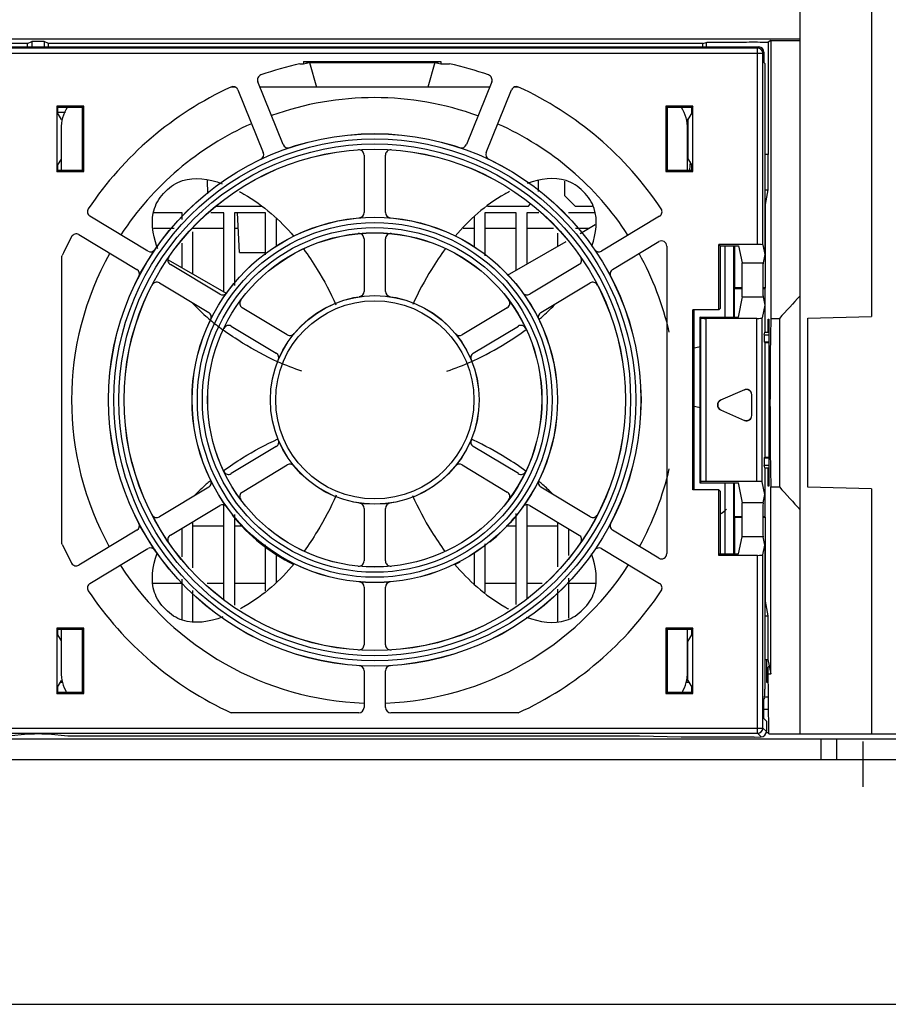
# Model space of a CAD drawing. Header units: millimetres. Extents: x 0 to 1300, y 0 to 1100.
# Tile 5 of 35: x 453 to 536, y 0 to 94. Entities that reach past the tile are written whole.
import ezdxf

# ---------------------------------------------------------------- set-up
doc = ezdxf.new("R2010")
doc.units = ezdxf.units.MM
doc.header["$LTSCALE"] = 71.703704
doc.linetypes.add('CENTER', pattern=[0.6, 0.375, -0.075, 0.075, -0.075])
doc.layers.get('0').update_dxf_attribs({"linetype": 'CONTINUOUS'})
doc.layers.add('002_AXIS', color=7, linetype='CONTINUOUS')
doc.layers.add('00_COMPONENTS', color=7, linetype='CONTINUOUS')

msp = doc.modelspace()

# ---------------------------------------------------------------- linework, layer by layer
at = {"color": 7, "linetype": 'CONTINUOUS'}
msp.add_line((0, 0), (1300, 0), dxfattribs=at)
at = {"layer": '002_AXIS', "color": 7, "linetype": 'CENTER'}
msp.add_line((533.933, 25.159), (533.933, 20.816), dxfattribs=at)
at = {"layer": '00_COMPONENTS', "color": 7, "linetype": 'CONTINUOUS'}
for p, q in [((527.933, 25.916), (527.933, 106.316)), ((527.933, 92.426), (381.933, 92.426)), ((385.912, 91.688), (523.955, 91.688)), ((453.923, 92.016), (440.404, 92.016)), ((453.923, 92.016), (454.333, 92.221)), ((453.923, 91.688), (453.923, 92.016)), ((455.533, 92.221), (454.333, 92.221)), ((454.333, 92.221), (454.333, 91.688)), ((455.944, 92.016), (455.533, 92.221)), ((455.533, 92.221), (455.533, 91.688)), ((518.605, 92.016), (455.944, 92.016)), ((455.944, 91.688), (455.944, 92.016)), ((518.605, 92.016), (518.935, 92.126)), ((518.605, 91.688), (518.605, 92.016)), ((525.125, 92.295), (524.859, 92.162)), ((524.859, 92.162), (524.859, 81.396)), ((525.125, 92.295), (527.933, 92.295)), ((525.125, 92.295), (525.125, 65.678)), ((524.455, 91.188), (524.455, 90.188)), ((480.021, 90.075), (480.365, 90.075)), ((480.365, 90.302), (493.502, 90.302)), ((480.365, 90.302), (480.933, 90.188)), ((480.365, 90.302), (480.365, 90.075)), ((480.365, 90.075), (480.933, 90.188)), ((480.933, 90.188), (492.933, 90.188)), ((480.933, 90.188), (481.597, 87.836)), ((492.933, 90.188), (492.27, 87.836)), ((492.933, 90.188), (493.502, 90.302)), ((492.933, 90.188), (493.502, 90.075)), ((493.502, 90.302), (493.502, 90.075)), ((493.502, 90.075), (494.346, 90.075)), ((524.533, 90.11), (524.455, 90.188)), ((524.533, 90.11), (524.533, 71.816)), ((473.824, 87.836), (473.408, 87.836)), ((478.412, 82.338), (475.983, 88.349)), ((498.176, 87.836), (476.191, 87.836)), ((498.383, 88.349), (495.955, 82.338)), ((500.959, 87.836), (500.543, 87.836)), ((474.08, 87.58), (476.509, 81.569)), ((497.858, 81.569), (500.286, 87.58)), ((459.315, 86.02), (456.722, 86.02)), ((456.722, 86.02), (456.801, 85.888)), ((456.722, 86.02), (456.722, 79.757)), ((459.183, 85.888), (456.801, 85.888)), ((456.801, 85.888), (456.801, 85.388)), ((459.315, 86.02), (459.183, 85.888)), ((459.183, 79.888), (459.183, 85.888)), ((459.315, 79.757), (459.315, 86.02)), ((517.645, 86.02), (515.052, 86.02)), ((515.052, 86.02), (515.183, 85.888)), ((515.052, 86.02), (515.052, 79.757)), ((517.566, 85.888), (515.183, 85.888)), ((515.183, 85.888), (515.183, 79.888)), ((517.645, 86.02), (517.566, 85.888)), ((517.566, 85.388), (517.566, 85.888)), ((517.645, 79.757), (517.645, 86.02)), ((457.574, 85.416), (456.801, 85.416)), ((457.183, 84.75), (456.801, 85.388)), ((517.566, 85.388), (517.183, 84.75)), ((457.253, 84.749), (457.183, 84.75)), ((517.183, 84.75), (517.03, 84.749)), ((517.183, 84.75), (517.183, 81.027)), ((457.141, 83.836), (457.141, 79.888)), ((517.141, 79.888), (517.141, 83.836)), ((486.157, 81.339), (486.157, 75.823)), ((488.21, 75.823), (488.21, 81.339)), ((524.86, 81.396), (524.541, 81.398)), ((524.846, 81.383), (524.846, 78.016)), ((457.141, 80.957), (456.801, 80.388)), ((456.801, 80.388), (456.801, 79.888)), ((517.183, 81.027), (517.141, 81.027)), ((517.566, 80.388), (517.183, 81.027)), ((517.39, 80.683), (517.322, 79.91)), ((517.566, 79.888), (517.566, 80.388)), ((456.722, 79.757), (456.801, 79.888)), ((456.722, 79.757), (459.315, 79.757)), ((456.801, 79.888), (459.183, 79.888)), ((459.315, 79.757), (459.183, 79.888)), ((515.052, 79.757), (515.183, 79.888)), ((515.052, 79.757), (517.645, 79.757)), ((515.183, 79.888), (517.566, 79.888)), ((517.645, 79.757), (517.566, 79.888)), ((471.134, 78.941), (471.157, 77.625)), ((502.866, 77.848), (502.866, 78.924)), ((505.401, 77.416), (505.401, 78.83)), ((506.401, 76.416), (505.401, 77.416)), ((524.533, 78.016), (524.846, 78.016)), ((524.846, 78.016), (524.567, 76.616)), ((476.296, 76.416), (472.037, 76.416)), ((501.866, 76.416), (497.987, 76.416)), ((501.866, 76.416), (502.105, 76.655)), ((508.016, 76.416), (506.401, 76.416)), ((524.567, 76.616), (524.567, 68.616)), ((465.464, 72.136), (459.907, 75.475)), ((468.733, 75.816), (466.035, 75.816)), ((468.733, 75.176), (468.733, 75.816)), ((472.733, 75.816), (471.471, 75.816)), ((472.733, 68.233), (472.733, 75.816)), ((476.733, 75.816), (473.733, 75.816)), ((473.733, 75.816), (473.733, 68.855)), ((474.233, 72.016), (474.034, 75.816)), ((476.733, 71.779), (476.733, 75.816)), ((500.733, 75.816), (497.733, 75.816)), ((497.733, 75.816), (497.733, 71.682)), ((500.733, 70.302), (500.733, 75.816)), ((502.896, 75.816), (501.733, 75.816)), ((501.733, 75.816), (501.733, 70.879)), ((508.248, 75.816), (505.733, 75.816)), ((514.46, 75.475), (508.903, 72.136)), ((477.733, 75.287), (477.733, 72.575)), ((496.733, 72.518), (496.733, 75.431)), ((506.843, 73.829), (508.302, 74.672)), ((458.85, 73.715), (464.407, 70.377)), ((467.961, 74.316), (466.001, 74.316)), ((472.733, 74.316), (469.733, 74.316)), ((469.733, 73.973), (469.733, 69.965)), ((474.113, 74.316), (473.733, 74.316)), ((496.733, 74.316), (495.656, 74.316)), ((500.733, 74.316), (497.733, 74.316)), ((504.31, 74.316), (501.733, 74.316)), ((504.733, 72.611), (504.733, 73.867)), ((507.686, 74.316), (506.406, 74.316)), ((468.733, 70.542), (468.733, 72.912)), ((486.157, 73.313), (486.157, 68.277)), ((488.21, 68.277), (488.21, 73.313)), ((499.896, 69.818), (505.5, 73.054)), ((509.96, 70.377), (514.4, 73.044)), ((515.157, 72.616), (515.157, 43.161)), ((523.85, 72.778), (520.144, 72.778)), ((520.144, 72.778), (520.275, 72.647)), ((520.144, 66.499), (520.144, 72.778)), ((520.275, 72.647), (522.033, 72.647)), ((520.275, 72.647), (520.275, 66.63)), ((520.733, 65.824), (520.733, 72.647)), ((521.562, 65.824), (521.561, 72.647)), ((521.654, 68.616), (521.654, 72.647)), ((522.033, 72.647), (522.358, 71.019)), ((524.35, 72.735), (524.533, 71.816)), ((457.21, 71.63), (457.256, 71.731)), ((474.233, 72.016), (476.733, 72.016)), ((524.533, 71.816), (524.374, 71.019)), ((457.21, 44.146), (457.21, 71.63)), ((467.408, 71.307), (472.95, 68.108)), ((472.339, 68.005), (467.611, 70.846)), ((506.756, 70.846), (502.028, 68.005)), ((466.554, 69.087), (471.281, 66.246)), ((503.085, 66.246), (507.813, 69.087)), ((521.637, 68.529), (521.654, 68.616)), ((522.378, 68.529), (521.637, 68.529)), ((521.637, 65.824), (521.637, 68.529)), ((522.379, 68.616), (521.654, 68.616)), ((524.567, 68.616), (524.353, 68.616)), ((524.549, 68.529), (524.354, 68.529)), ((524.567, 68.616), (524.549, 68.529)), ((524.549, 68.529), (524.549, 64.388)), ((522.033, 65.824), (522.419, 67.758)), ((522.419, 67.758), (522.358, 67.758)), ((524.533, 66.961), (524.289, 65.735)), ((524.374, 67.758), (524.533, 66.961)), ((524.533, 66.961), (524.533, 64.388)), ((478.807, 64.118), (474.49, 66.712)), ((499.876, 66.712), (495.559, 64.118)), ((520.144, 66.499), (517.658, 66.499)), ((517.658, 49.278), (517.658, 66.499)), ((517.733, 66.499), (517.733, 49.278)), ((520.275, 66.63), (520.144, 66.499)), ((471.429, 65.544), (471.407, 65.562)), ((518.333, 65.824), (522.033, 65.824)), ((518.425, 65.732), (518.333, 65.824)), ((518.333, 65.824), (518.333, 49.953)), ((523.789, 65.692), (518.923, 65.692)), ((524.872, 65.616), (524.933, 65.616)), ((524.872, 64.388), (524.872, 65.616)), ((524.933, 65.616), (524.933, 49.616)), ((525.125, 65.678), (525.933, 65.678)), ((525.933, 65.678), (525.933, 49.554)), ((528.658, 65.714), (534.75, 65.875)), ((528.658, 49.519), (528.658, 65.714)), ((473.433, 64.953), (477.75, 62.359)), ((496.617, 62.359), (500.934, 64.953)), ((524.481, 64.126), (524.533, 64.388)), ((524.481, 64.126), (524.981, 64.126)), ((524.481, 64.126), (524.481, 63.441)), ((524.533, 64.388), (524.933, 64.388)), ((524.481, 63.441), (524.981, 63.441)), ((524.481, 63.441), (524.533, 63.388)), ((524.533, 63.388), (524.933, 63.388)), ((524.533, 63.388), (524.533, 52.388)), ((477.9, 61.529), (477.875, 61.54)), ((496.457, 61.563), (496.479, 61.572)), ((522.597, 58.853), (520.295, 57.846)), ((523.297, 56.381), (523.297, 58.396)), ((520.295, 56.93), (522.597, 55.923)), ((477.911, 54.147), (477.923, 54.153)), ((477.75, 53.417), (473.433, 50.824)), ((500.934, 50.824), (496.617, 53.417)), ((524.533, 52.388), (524.481, 52.336)), ((524.481, 52.336), (524.981, 52.336)), ((524.481, 52.336), (524.481, 51.651)), ((524.533, 52.388), (524.933, 52.388)), ((474.49, 49.064), (478.807, 51.658)), ((495.559, 51.658), (499.876, 49.064)), ((524.481, 51.651), (524.981, 51.651)), ((524.533, 51.388), (524.481, 51.651)), ((524.533, 51.388), (524.933, 51.388)), ((524.533, 51.388), (524.533, 48.816)), ((524.549, 51.388), (524.549, 46.704)), ((524.872, 49.616), (524.872, 51.388)), ((518.425, 50.044), (518.333, 49.953)), ((523.789, 50.084), (518.923, 50.084)), ((524.533, 48.816), (524.289, 50.041)), ((471.281, 49.531), (466.554, 46.69)), ((507.813, 46.69), (503.085, 49.531)), ((520.144, 49.278), (517.658, 49.278)), ((518.333, 49.953), (522.033, 49.953)), ((520.144, 49.278), (520.275, 49.147)), ((520.144, 42.999), (520.144, 49.278)), ((520.275, 49.147), (520.275, 43.13)), ((520.733, 43.13), (520.733, 49.953)), ((521.566, 43.13), (521.564, 49.953)), ((521.637, 46.704), (521.637, 49.953)), ((522.419, 48.019), (522.033, 49.953)), ((524.933, 49.616), (524.872, 49.616)), ((525.125, 49.554), (525.933, 49.554)), ((525.125, 31.616), (525.125, 49.554)), ((534.75, 49.357), (528.658, 49.519)), ((524.374, 48.019), (524.533, 48.816)), ((467.611, 44.931), (472.339, 47.771)), ((472.733, 38.798), (472.733, 47.808)), ((486.157, 47.5), (486.157, 42.464)), ((488.21, 42.464), (488.21, 47.5)), ((501.733, 47.821), (501.733, 38.855)), ((502.028, 47.771), (506.756, 44.931)), ((522.358, 48.019), (522.419, 48.019)), ((473.733, 46.922), (473.733, 38.232)), ((500.733, 38.289), (500.733, 47.019)), ((521.637, 46.704), (522.383, 46.704)), ((521.637, 46.704), (521.654, 46.616)), ((522.384, 46.616), (521.654, 46.616)), ((521.654, 43.13), (521.654, 46.616)), ((524.35, 46.704), (524.549, 46.704)), ((524.567, 46.616), (524.35, 46.616)), ((524.549, 46.704), (524.567, 46.616)), ((524.567, 46.616), (524.567, 38.616)), ((464.407, 45.4), (458.85, 42.061)), ((468.733, 42.864), (468.733, 45.605)), ((469.733, 46.206), (469.733, 41.804)), ((469.733, 45.816), (472.733, 45.816)), ((473.733, 45.816), (474.512, 45.816)), ((499.771, 45.816), (500.733, 45.816)), ((501.733, 45.816), (504.733, 45.816)), ((504.733, 41.91), (504.733, 46.146)), ((505.733, 45.545), (505.733, 42.97)), ((514.4, 42.732), (509.96, 45.4)), ((522.033, 43.13), (522.358, 44.758)), ((524.533, 43.961), (524.374, 44.758)), ((457.256, 44.046), (457.21, 44.146)), ((459.907, 40.302), (465.464, 43.641)), ((476.733, 39.597), (476.733, 43.997)), ((497.733, 44.095), (497.733, 39.454)), ((508.903, 43.641), (514.46, 40.302)), ((524.35, 43.042), (524.533, 43.961)), ((524.533, 43.961), (524.533, 30.168)), ((477.733, 43.202), (477.733, 40.375)), ((496.733, 40.232), (496.733, 43.258)), ((520.144, 42.999), (520.275, 43.13)), ((523.85, 42.999), (520.144, 42.999)), ((520.275, 43.13), (522.033, 43.13)), ((468.733, 36.899), (468.733, 40.715)), ((505.733, 40.822), (505.733, 36.97)), ((468.733, 40.316), (465.942, 40.316)), ((469.733, 39.645), (469.733, 36.647)), ((472.733, 40.316), (471.136, 40.316)), ((476.733, 40.316), (473.733, 40.316)), ((486.157, 39.953), (486.157, 34.438)), ((488.21, 34.438), (488.21, 39.953)), ((496.733, 40.316), (496.626, 40.316)), ((500.733, 40.316), (497.733, 40.316)), ((503.231, 40.316), (501.733, 40.316)), ((504.733, 36.636), (504.733, 39.752)), ((508.341, 40.316), (505.733, 40.316)), ((524.567, 38.616), (524.846, 37.216)), ((524.533, 37.216), (524.846, 37.216)), ((524.846, 37.216), (524.846, 33.016)), ((459.315, 36.02), (456.722, 36.02)), ((456.722, 36.02), (456.801, 35.888)), ((456.722, 36.02), (456.722, 29.757)), ((459.183, 35.888), (456.801, 35.888)), ((456.801, 35.888), (456.801, 35.388)), ((457.141, 35.888), (457.141, 31.836)), ((459.315, 36.02), (459.183, 35.888)), ((459.183, 29.888), (459.183, 35.888)), ((459.315, 29.757), (459.315, 36.02)), ((517.645, 36.02), (515.052, 36.02)), ((515.052, 36.02), (515.183, 35.888)), ((515.052, 36.02), (515.052, 29.757)), ((517.566, 35.888), (515.183, 35.888)), ((515.183, 35.888), (515.183, 29.888)), ((517.141, 31.836), (517.141, 35.888)), ((517.645, 36.02), (517.566, 35.888)), ((517.566, 35.388), (517.566, 35.888)), ((517.645, 29.757), (517.645, 36.02)), ((456.801, 35.388), (457.141, 34.82)), ((517.183, 34.75), (517.566, 35.388)), ((517.141, 34.749), (517.183, 34.75)), ((517.183, 31.027), (517.183, 34.75)), ((524.533, 33.016), (524.846, 33.016)), ((524.733, 30.816), (524.733, 33.016)), ((524.846, 33.016), (525.116, 31.663)), ((524.933, 25.916), (524.878, 32.299)), ((486.157, 31.933), (486.157, 28.414)), ((488.21, 28.414), (488.21, 31.933)), ((525.125, 31.616), (524.884, 31.616)), ((456.801, 30.388), (457.183, 31.027)), ((456.801, 30.388), (456.801, 29.888)), ((457.304, 30.816), (457.057, 30.816)), ((457.183, 31.027), (457.233, 31.027)), ((517.31, 30.816), (516.979, 30.816)), ((517.05, 31.028), (517.183, 31.027)), ((517.183, 31.027), (517.566, 30.388)), ((517.566, 29.888), (517.566, 30.388)), ((524.891, 30.816), (524.733, 30.816)), ((456.722, 29.757), (456.801, 29.888)), ((456.722, 29.757), (459.315, 29.757)), ((456.801, 29.888), (459.183, 29.888)), ((459.315, 29.757), (459.183, 29.888)), ((515.052, 29.757), (515.183, 29.888)), ((515.052, 29.757), (517.645, 29.757)), ((515.183, 29.888), (517.566, 29.888)), ((517.645, 29.757), (517.566, 29.888)), ((524.52, 29.368), (524.436, 29.242)), ((485.657, 27.914), (473.441, 27.914)), ((500.925, 27.914), (488.71, 27.914)), ((524.688, 27.121), (524.436, 27.373)), ((524.688, 27.121), (524.688, 26.121)), ((453.949, 25.875), (452.067, 25.688)), ((457.8, 25.688), (455.918, 25.875)), ((512.533, 25.688), (457.8, 25.688)), ((512.533, 25.688), (512.551, 25.671)), ((516.533, 25.601), (512.551, 25.671)), ((523.533, 25.601), (516.533, 25.601)), ((523.533, 25.601), (524.196, 25.613)), ((524.933, 25.916), (542.433, 25.916)), ((531.433, 23.416), (531.433, 25.416)), ((542.433, 23.416), (367.433, 23.416))]:
    msp.add_line(p, q, dxfattribs=at)
at = {"layer": '00_COMPONENTS', "color": 9, "linetype": 'CONTINUOUS'}
for p, q in [((534.75, 104.716), (534.75, 65.875)), ((523.85, 91.583), (386.017, 91.583)), ((518.935, 92.126), (518.935, 91.688)), ((523.955, 91.688), (523.85, 91.583)), ((523.85, 72.778), (523.85, 91.583)), ((385.517, 91.083), (524.35, 91.083)), ((524.455, 91.188), (524.35, 91.083)), ((524.35, 72.735), (524.35, 91.083)), ((522.358, 71.019), (524.374, 71.019)), ((522.419, 67.758), (524.374, 67.758)), ((518.425, 50.044), (518.425, 65.732)), ((518.923, 50.084), (518.923, 65.692)), ((523.789, 50.084), (523.789, 65.692)), ((524.289, 50.041), (524.289, 65.735)), ((534.75, 49.357), (534.75, 25.916)), ((524.374, 48.019), (522.419, 48.019)), ((524.374, 44.758), (522.358, 44.758)), ((523.85, 25.959), (523.85, 42.999)), ((524.35, 26.459), (524.35, 43.042)), ((524.913, 28.244), (524.42, 28.244)), ((385.517, 26.459), (524.35, 26.459)), ((524.35, 26.459), (524.688, 26.121)), ((386.017, 25.959), (523.85, 25.959)), ((523.85, 25.959), (524.196, 25.613)), ((524.933, 26.002), (524.688, 26.002)), ((529.933, 23.416), (529.933, 25.416))]:
    msp.add_line(p, q, dxfattribs=at)
at = {"layer": '00_COMPONENTS', "color": 3, "linetype": 'CONTINUOUS'}
for p, q in [((524.903, 29.416), (524.52, 29.416)), ((367.433, 25.416), (542.433, 25.416))]:
    msp.add_line(p, q, dxfattribs=at)
at = {"layer": '00_COMPONENTS', "color": 7, "linetype": 'CONTINUOUS'}
for radius in [25.5, 24, 17.5, 16, 10]:
    msp.add_circle((487.183, 57.888), radius, dxfattribs=at)
at = {"layer": '00_COMPONENTS', "color": 9, "linetype": 'CONTINUOUS'}
for radius in [25.491, 24.991, 24.509, 24.009, 17.491, 16.991, 16.509, 16.009, 9.991, 9.491]:
    msp.add_circle((487.183, 57.888), radius, dxfattribs=at)
at = {"layer": '00_COMPONENTS', "color": 7, "linetype": 'CONTINUOUS'}
for centre, radius, start, end in [((523.85, 91.083), 0.5, 0.0033, 89.9967), ((487.183, 57.888), 32.974, 102.54539, 109.3064), ((487.183, 57.888), 32.974, 70.6936, 77.45461), ((476.447, 88.536), 0.5, 109.3023, 202.0041), ((497.92, 88.536), 0.5, 337.9959, 70.6977), ((487.183, 57.888), 32.974, 114.6936, 146.3064), ((473.617, 87.393), 0.5, 21.99593, 114.69766), ((500.75, 87.393), 0.5, 65.30229, 158.0041), ((487.183, 57.888), 32.974, 33.6936, 65.3064), ((487.141, 57.836), 29, 69.98322, 109.86225), ((461.141, 83.836), 4, 148.96992, 180), ((513.141, 83.836), 4, 0, 31.03008), ((487.141, 57.836), 29, 113.93759, 146.82292), ((487.141, 57.836), 29, 33.09163, 65.90847), ((478.875, 82.525), 0.5, 201.99699, 288.63801), ((495.491, 82.525), 0.5, 251.36199, 338.00301), ((476.046, 81.382), 0.5, 295.36192, 22.00308), ((485.657, 81.339), 0.5, 359.9957, 93.72763), ((488.709, 81.339), 0.5, 86.27216, 180.0043), ((498.321, 81.382), 0.5, 157.99692, 244.63808), ((460.165, 75.903), 0.5, 146.30243, 239.00396), ((485.657, 75.823), 0.5, 274.86074, 0.00286), ((488.709, 75.823), 0.5, 179.99713, 265.13926), ((514.202, 75.903), 0.5, 300.99603, 33.69755), ((458.593, 73.287), 0.5, 58.9959, 151.6977), ((485.657, 73.313), 0.5, 359.99529, 95.65504), ((488.709, 73.313), 0.5, 84.34487, 180.0047), ((487.183, 57.888), 32.974, 151.6936, 155.17824), ((487.141, 57.836), 29, 150.8914, 208.93026), ((465.722, 72.564), 0.5, 238.99692, 325.63808), ((476.038, 75.962), 10.294, 199.35663, 200.3742), ((508.645, 72.564), 0.5, 214.36192, 301.00308), ((487.141, 57.836), 29, 13.03185, 29.02281), ((467.868, 71.274), 0.5, 145.2723, 239.00416), ((506.498, 71.274), 0.5, 300.99584, 34.72749), ((464.15, 69.948), 0.5, 332.36199, 59.00301), ((510.217, 69.948), 0.5, 120.99699, 207.63801), ((466.296, 68.658), 0.5, 58.99578, 152.72755), ((508.07, 68.658), 0.5, 27.27215, 121.0043), ((472.596, 68.434), 0.5, 238.99718, 324.13922), ((485.657, 68.277), 0.5, 278.35481, 0.00242), ((488.709, 68.277), 0.5, 179.99758, 261.64519), ((501.771, 68.434), 0.5, 215.86074, 301.00287), ((483.621, 80.18), 19.048, 223.01319, 228.48945), ((474.748, 67.141), 0.5, 143.34485, 239.00471), ((499.619, 67.141), 0.5, 300.99544, 36.65489), ((490.642, 80.203), 19.078, 311.70228, 316.61971), ((639.101, -35.914), 152.079, 136.96917, 138.08509), ((471.024, 65.817), 0.5, 333.86074, 59.00287), ((503.343, 65.817), 0.5, 120.99718, 206.13921), ((484.798, 81.482), 20.803, 228.439, 229.93071), ((486.199, 83.177), 23.002, 230.0487, 233.81785), ((487.141, 57.836), 17.5, 153.64142, 153.87075), ((489.246, 81.762), 21.171, 310.17243, 310.35506), ((489.582, 81.37), 20.655, 310.3502, 311.74292), ((473.176, 64.525), 0.5, 58.99538, 154.65495), ((479.065, 64.547), 0.5, 238.9976, 320.64516), ((495.302, 64.547), 0.5, 219.35481, 301.00242), ((501.191, 64.525), 0.5, 25.34485, 121.00471), ((477.493, 61.931), 0.5, 337.35481, 59.00242), ((496.874, 61.931), 0.5, 120.99759, 202.64518), ((516.883, 68.566), 5.75, 278.88569, 285.079), ((485.998, 84.661), 25.356, 294.41561, 294.90279), ((516.883, 51.566), 5.75, 74.921, 81.11431), ((477.493, 53.846), 0.5, 300.99759, 22.64518), ((496.874, 53.846), 0.5, 157.35481, 239.00242), ((486.032, 31.087), 25.273, 65.17459, 65.67243), ((473.176, 51.252), 0.5, 205.34485, 301.00471), ((479.065, 51.23), 0.5, 39.35481, 121.00242), ((495.302, 51.23), 0.5, 58.9976, 140.64516), ((501.191, 51.252), 0.5, 238.99538, 334.65495), ((487.141, 57.836), 29, 331.15554, 346.96815), ((484.845, 34.136), 20.875, 130.04142, 131.36729), ((471.024, 49.959), 0.5, 300.99718, 26.13921), ((485.19, 33.728), 21.408, 129.81844, 130.04592), ((487.141, 57.836), 17.5, 206.12925, 206.43241), ((503.343, 49.959), 0.5, 153.86074, 239.00287), ((489.197, 33.852), 21.247, 49.67691, 50.00975), ((489.536, 34.249), 20.725, 48.45133, 49.6805), ((483.794, 35.31), 19.299, 131.32944, 135.95135), ((474.748, 48.636), 0.5, 120.99544, 216.65489), ((499.619, 48.636), 0.5, 323.34485, 59.00471), ((490.4, 35.212), 19.43, 44.8629, 48.47406), ((639.101, 151.146), 152.079, 221.91491, 223.03083), ((472.596, 47.343), 0.5, 35.86074, 121.00287), ((485.657, 47.5), 0.5, 359.99758, 81.64519), ((488.709, 47.5), 0.5, 98.35481, 180.00242), ((501.771, 47.343), 0.5, 58.99718, 144.13922), ((516.883, 51.566), 5.75, 307.30094, 313.80094), ((466.296, 47.118), 0.5, 207.27224, 301.00422), ((487.141, 57.836), 17.5, 218.94229, 243.82531), ((487.141, 57.836), 17.5, 309.22891, 319.96586), ((508.07, 47.118), 0.5, 238.99578, 332.72755), ((464.15, 45.829), 0.5, 300.99692, 27.63808), ((510.217, 45.829), 0.5, 152.36192, 239.00308), ((467.868, 44.502), 0.5, 120.9957, 214.72763), ((506.498, 44.502), 0.5, 325.27216, 59.0043), ((487.183, 57.888), 32.974, 204.82176, 208.3064), ((465.722, 43.212), 0.5, 34.36197, 121.00303), ((508.645, 43.212), 0.5, 58.99697, 145.63803), ((485.657, 42.463), 0.5, 264.34487, 0.0047), ((488.709, 42.463), 0.5, 179.99529, 275.65504), ((458.593, 42.49), 0.5, 208.30238, 301.00402), ((487.141, 57.836), 29, 212.99948, 268.01979), ((487.141, 57.836), 29, 272.14854, 327.08593), ((487.141, 57.836), 17.5, 296.17469, 298.03022), ((460.165, 39.873), 0.5, 120.9959, 213.69769), ((485.657, 39.953), 0.5, 359.99713, 85.13926), ((488.709, 39.953), 0.5, 94.86074, 180.00286), ((514.202, 39.873), 0.5, 326.30229, 59.0041), ((487.183, 57.888), 32.974, 213.6936, 245.3701), ((487.183, 57.888), 32.974, 294.6299, 326.3064), ((485.657, 34.438), 0.5, 266.27216, 0.0043), ((488.709, 34.438), 0.5, 179.9957, 273.72763), ((485.657, 31.933), 0.5, 359.99692, 86.63808), ((488.709, 31.933), 0.5, 93.36192, 180.00308), ((461.141, 31.836), 4, 180, 209.84786), ((513.141, 31.836), 4, 330.15214, 360), ((523.85, 26.459), 0.5, 270.0033, 359.9967)]:
    msp.add_arc(centre, radius, start, end, dxfattribs=at)
for centre, major_axis, ratio, start_param, end_param in [((523.955, 91.188), (0.354, 0.354), 0.999695, -0.785246, 0.785246), ((514.657, 72.616), (0.246, 0.435), 0.999372, -1.055655, 1.055655), ((523.85, 72.734), (0.5, 0), 0.087489, 0.017453, 1.570796), ((522.356, 69.388), (0, 1.637), 0.017455, -3.054326, -0.087266), ((524.377, 69.388), (0, 1.637), 0.017455, 0.087266, 3.054326), ((518.923, 65.736), (0.5, 0), 0.087489, -3.054326, -1.570796), ((523.789, 65.736), (0.5, 0), 0.087489, -1.570796, -0.017453), ((525.195, 57.616), (0, 9), 0.017455, 0.460554, 2.681039), ((522.783, 58.373), (-0.274, -0.419), 0.997971, 2.15092, 4.132265), ((522.797, 58.395), (0.274, 0.419), 0.997971, -0.990673, 0.990673), ((520.497, 57.388), (0.502, 0), 0.996226, 1.984597, 4.298588), ((520.532, 57.388), (0.502, 0), 0.996226, 1.984597, 4.298588), ((522.783, 56.403), (-0.274, 0.419), 0.997971, 2.15092, 4.132265), ((522.797, 56.382), (-0.274, 0.419), 0.997971, -4.132265, -2.15092), ((518.923, 50.041), (0.5, 0), 0.087489, 1.570796, 3.054326), ((523.789, 50.041), (0.5, 0), 0.087489, 0.017453, 1.570796), ((522.356, 46.388), (0, 1.637), 0.017455, -3.054326, -0.087266), ((524.377, 46.388), (0, 1.637), 0.017455, 0.087266, 3.054326), ((514.657, 43.161), (-0.246, 0.435), 0.999372, -4.197248, -2.085938), ((523.85, 43.042), (0.5, 0), 0.087489, -1.570796, -0.017453), ((534.933, 32.3), (10.056, 0), 0.087489, 3.009042, 3.142356), ((524.436, 28.308), (0, 0.935), 0.017455, 0.02618, 3.124139), ((524.519, 30.168), (0, 0.8), 0.017455, -3.115413, -1.570796), ((485.657, 28.415), (-0.354, 0.354), 0.999695, -3.926839, -2.356347), ((488.71, 28.415), (0.354, 0.354), 0.999695, -3.926839, -2.356347), ((454.933, 25.872), (1, 0), 0.017455, 0.174533, 2.96706), ((524.196, 26.113), (0.188, 0.465), 0.976036, -2.748817, -1.178326)]:
    msp.add_ellipse(centre, major_axis=major_axis, ratio=ratio, start_param=start_param, end_param=end_param, dxfattribs=at)
for points, knots in [([(518.935, 92.126), (518.949, 92.131), (519, 92.13), (519.104, 92.137), (519.268, 92.14), (519.596, 92.147), (520.132, 92.152), (520.901, 92.158), (521.808, 92.162), (523.143, 92.165), (524.17, 92.164), (524.859, 92.162)], [0, 0, 0, 0, 0.007533, 0.02527, 0.053015, 0.090376, 0.191793, 0.324044, 0.479892, 0.650935, 1, 1, 1, 1]), ([(467.141, 77.836), (467.629, 78.357), (469.28, 79.371), (471.274, 79.072), (472.567, 78.595)], [0, 0, 0, 0, 0.333124, 1, 1, 1, 1]), ([(507.141, 77.836), (506.654, 78.357), (505.019, 79.361), (503.046, 79.077), (501.77, 78.615)], [0, 0, 0, 0, 0.336212, 1, 1, 1, 1]), ([(466.325, 72.55), (465.885, 73.802), (465.626, 75.743), (466.62, 77.351), (467.141, 77.836)], [0, 0, 0, 0, 0.659759, 1, 1, 1, 1]), ([(474.231, 77.833), (474.374, 77.756), (476.445, 76.595), (478.098, 75.119), (479.416, 73.549)], [0, 0, 0, 0, 0.068183, 1, 1, 1, 1]), ([(500.094, 77.856), (499.937, 77.771), (497.862, 76.612), (496.206, 75.138), (494.895, 73.581)], [0, 0, 0, 0, 0.074875, 1, 1, 1, 1]), ([(507.981, 72.617), (508.403, 73.848), (508.645, 75.762), (507.663, 77.351), (507.141, 77.836)], [0, 0, 0, 0, 0.655718, 1, 1, 1, 1]), ([(480.353, 72.351), (480.816, 71.719), (481.943, 70.016), (482.94, 68.173), (483.46, 67.005)], [0, 0, 0, 0, 0.386089, 1, 1, 1, 1]), ([(493.954, 72.385), (493.483, 71.743), (492.351, 70.037), (491.351, 68.189), (490.834, 67.03)], [0, 0, 0, 0, 0.391996, 1, 1, 1, 1]), ([(477.875, 61.54), (476.72, 62.061), (474.925, 63.038), (473.266, 64.14), (472.665, 64.578)], [0, 0, 0, 0, 0.624601, 1, 1, 1, 1]), ([(496.675, 61.662), (497.736, 62.155), (499.465, 63.106), (501.067, 64.173), (501.69, 64.631)], [0, 0, 0, 0, 0.596155, 1, 1, 1, 1]), ([(472.675, 51.101), (473.272, 51.536), (474.939, 52.643), (476.742, 53.624), (477.911, 54.147)], [0, 0, 0, 0, 0.371797, 1, 1, 1, 1]), ([(501.66, 51.063), (501.046, 51.512), (499.444, 52.578), (497.716, 53.528), (496.643, 54.024)], [0, 0, 0, 0, 0.397605, 1, 1, 1, 1]), ([(483.501, 48.757), (482.972, 47.558), (481.977, 45.711), (480.85, 44.005), (480.408, 43.396)], [0, 0, 0, 0, 0.629445, 1, 1, 1, 1]), ([(490.793, 48.732), (491.32, 47.542), (492.318, 45.691), (493.448, 43.982), (493.899, 43.362)], [0, 0, 0, 0, 0.623504, 1, 1, 1, 1]), ([(467.141, 37.836), (466.62, 38.321), (465.612, 39.953), (465.893, 41.927), (466.355, 43.206)], [0, 0, 0, 0, 0.335309, 1, 1, 1, 1]), ([(507.141, 37.836), (507.663, 38.321), (508.66, 39.934), (508.396, 41.883), (507.951, 43.141)], [0, 0, 0, 0, 0.33911, 1, 1, 1, 1]), ([(479.475, 42.194), (478.145, 40.595), (476.499, 39.115), (474.435, 37.951), (474.324, 37.889)], [0, 0, 0, 0, 0.946565, 1, 1, 1, 1]), ([(494.835, 42.162), (496.159, 40.576), (497.808, 39.098), (499.875, 37.935), (500.001, 37.866)], [0, 0, 0, 0, 0.939839, 1, 1, 1, 1]), ([(472.633, 37.102), (471.32, 36.607), (469.298, 36.29), (467.629, 37.315), (467.141, 37.836)], [0, 0, 0, 0, 0.670643, 1, 1, 1, 1]), ([(501.7, 37.083), (502.998, 36.602), (504.999, 36.298), (506.654, 37.315), (507.141, 37.836)], [0, 0, 0, 0, 0.667778, 1, 1, 1, 1])]:
    msp.add_open_spline(points, degree=3, knots=knots, dxfattribs=at)
for points in [[(480.188, 60.646), (479.414, 60.894), (478.65, 61.193), (477.9, 61.529)], [(494.095, 60.646), (494.895, 60.903), (495.684, 61.213), (496.457, 61.563)]]:
    msp.add_open_spline(points, degree=3, dxfattribs=at)

doc.saveas('drawing.dxf')
